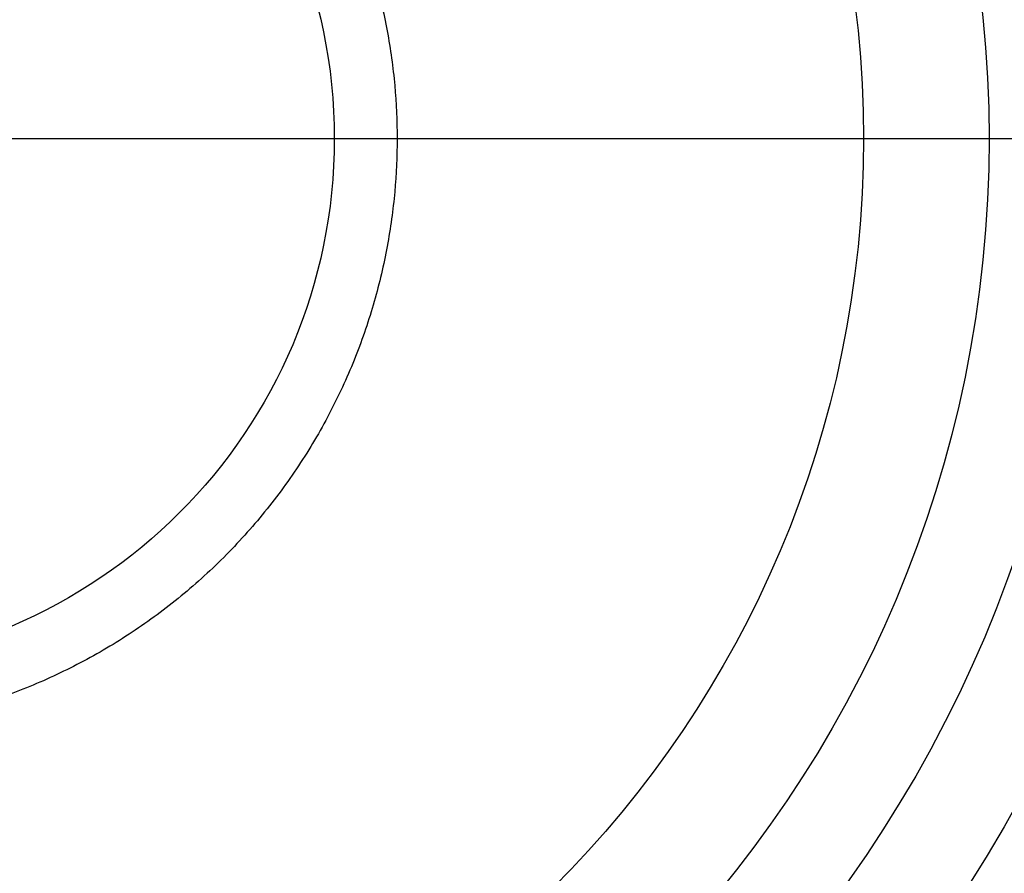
# Model space of a CAD drawing. Header units: millimetres. Extents: x -81 to 429, y -255 to 255.
# Tile 195 of 256: x 206 to 350, y -108 to 17. Entities that reach past the tile are written whole.
import ezdxf

# ---------------------------------------------------------------- set-up
doc = ezdxf.new("R2010")
doc.units = ezdxf.units.MM
doc.layers.add('Flora Ø50', color=5, linetype='Continuous', true_color=0x0000ff)

msp = doc.modelspace()

# ---------------------------------------------------------------- linework, layer by layer
at = {"layer": 'Flora Ø50'}
for centre, radius in [((174, 0, 374.19), 254.92), ((174, 0, 355.33), 240.86), ((174, 0, 345.7), 240.51), ((174, 0, 390), 237.5), ((174, 0, 170), 203.11), ((174, 0, 214.06), 188.14), ((174, 0), 174), ((174, 0, 22), 155.54), ((174, 0, 22), 77.77)]:
    msp.add_circle(centre, radius, dxfattribs=at)
at = {"layer": 'Flora Ø50', "extrusion": (0, 0, -1)}
for centre, radius in [((-174, 0, -390), 223.07), ((-174, 0, -388.58), 219.2), ((-174, 0, -385), 217.15)]:
    msp.add_arc(centre, radius, 0, 270, dxfattribs=at)
at = {"layer": 'Flora Ø50'}
msp.add_rational_spline([(174, -87), (261, -87), (261, 0), (261, 87), (174, 87), (87, 87), (87, 0), (87, -87), (174, -87)], [1, 0.707106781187, 1, 0.707106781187, 1, 0.707106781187, 1, 0.707106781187, 1], degree=2, knots=[0, 0, 0, 399.626084, 399.626084, 799.252168, 799.252168, 1198.878251, 1198.878251, 1598.504335, 1598.504335, 1598.504335], dxfattribs=at)
for points, degree in [([(189, 0), (348, 0)], 1), ([(189, 0, 22), (329.54, 0, 22)], 1), ([(329.54, 0, 22), (391.15, 0, 385)], 1), ([(348, 0), (375.76, 0, 157.46), (400.55, 0, 314.92)], 2)]:
    msp.add_open_spline(points, degree=degree, dxfattribs=at)

doc.saveas('drawing.dxf')
